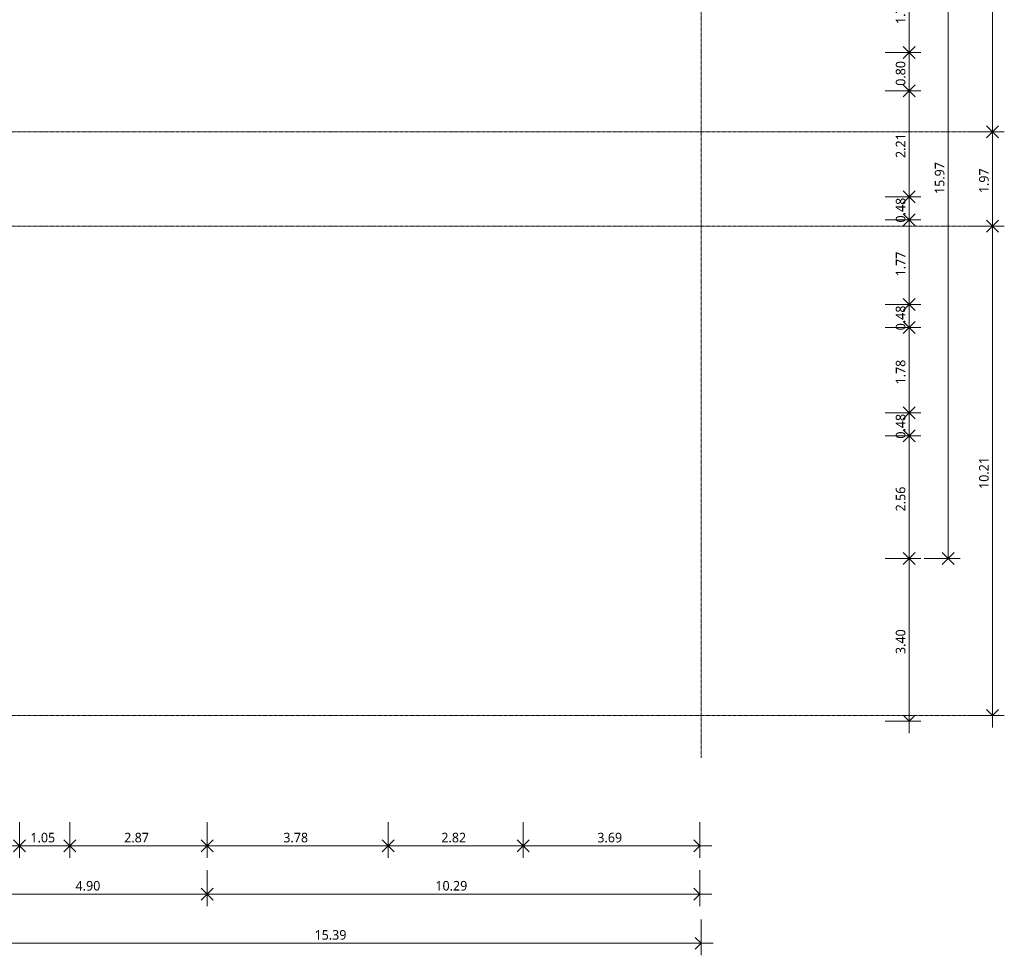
# Model space of a CAD drawing. Header units: millimetres. Extents: x -64334 to 32356, y -11421 to 53741.
# Tile 54 of 71: x 11807 to 32356, y -11371 to 8158. Entities that reach past the tile are written whole.
import ezdxf

# ---------------------------------------------------------------- set-up
doc = ezdxf.new("R2010")
doc.units = ezdxf.units.MM
doc.linetypes.add('Ligne de quadrillage', pattern=[22.225, 12.7, -3.175, 3.175, -3.175])
for name, color, linetype, lineweight in [('A-ANNO-DIMS', 211, 'Continuous', 9), ('A-ANNO-DIMS-100', 211, 'Continuous', 9), ('S-GRID', 1, 'Continuous', 9)]:
    doc.layers.add(name, color=color, linetype=linetype, lineweight=lineweight)
doc.styles.add('Trebuchet MS_B', font='txt', dxfattribs={"height": 200})
doc.dimstyles.new('Cotes_linéaires_rouge_2mm', dxfattribs={"dimscale": 304.8, "dimtxt": 206.190181, "dimasz": 0.410105, "dimexe": 0.82021, "dimexo": 0.0625, "dimgap": 0.065617, "dimtad": 1, "dimlfac": 0.001, "dimrnd": 0.01, "dimzin": 0, "dimdsep": 46, "dimtxsty": 'Trebuchet MS_B', "dimblk1": 'OPEN30', "dimblk2": 'OPEN30', "dimsah": 1, "dimcen": 0.09, "dimdle": 0.82021, "dimazin": 0, "dimtfac": 1, "dimtdec": 4, "dimtix": 1, "dimtmove": 0, "dimatfit": 3, "dimfxl": 1.64042, "dimfxlon": 1, "dimtvp": 1, "dimtolj": 1, "dimtzin": 0, "dimarcsym": 2})

# ---------------------------------------------------------------- blocks, each defined once
blk = doc.blocks.new('DIMBLOCK35-Niveau 00')
at = {"layer": 'A-ANNO-DIMS-100', "lineweight": 25}
for p, q in [((31181, 12883), (31056, 13008)), ((31181, 12883), (31306, 13008)), ((31181, 12883), (31056, 12758)), ((31181, 12883), (31306, 12758)), ((31181, -3087), (31056, -2962)), ((31181, -3087), (31306, -2962)), ((31181, -3087), (31056, -3212)), ((31181, -3087), (31306, -3212))]:
    blk.add_line(p, q, dxfattribs=at)
at = {"layer": 'A-ANNO-DIMS-100'}
for p, q in [((30681, 12883), (31431, 12883)), ((31181, 12883), (30681, 12883)), ((31181, 12883), (31181, -3087)), ((30681, -3087), (31431, -3087)), ((31181, -3087), (30681, -3087))]:
    blk.add_line(p, q, dxfattribs=at)
at = {"layer": 'A-ANNO-DIMS-100', "color": 0, "insert": (30905, 4519), "char_height": 200, "width": 910.03, "attachment_point": 1, "rotation": 90, "line_spacing_factor": 1.048425, "style": 'Trebuchet MS_B'}
blk.add_mtext('15.97', dxfattribs=at)
blk = doc.blocks.new('_Open30')
at = {"color": 0, "linetype": 'ByBlock', "lineweight": -2}
for p, q in [((-1, 0.27), (0, 0)), ((0, 0), (-1, -0.27)), ((0, 0), (-1, 0))]:
    blk.add_line(p, q, dxfattribs=at)
blk = doc.blocks.new('DIMBLOCK42-Niveau 00')
at = {"layer": 'A-ANNO-DIMS-100'}
for p, q in [((31606, 12812), (32356, 12812)), ((32106, 12812), (31606, 12812)), ((32106, 12812), (32106, 5819)), ((31606, 5819), (32356, 5819)), ((32106, 5819), (31606, 5819))]:
    blk.add_line(p, q, dxfattribs=at)
at = {"layer": 'A-ANNO-DIMS-100', "lineweight": 25}
for p, q in [((32106, 12812), (31981, 12937)), ((32106, 12812), (31981, 12687)), ((32106, 12812), (32231, 12937)), ((32106, 12812), (32231, 12687)), ((32106, 5819), (31981, 5944)), ((32106, 5819), (31981, 5694)), ((32106, 5819), (32231, 5944)), ((32106, 5819), (32231, 5694))]:
    blk.add_line(p, q, dxfattribs=at)
at = {"layer": 'A-ANNO-DIMS-100', "color": 0, "insert": (31830, 9018), "char_height": 200, "width": 712.93, "attachment_point": 1, "rotation": 90, "line_spacing_factor": 1.048425, "style": 'Trebuchet MS_B'}
blk.add_mtext('6.99', dxfattribs=at)
blk = doc.blocks.new('DIMBLOCK43-Niveau 00')
at = {"layer": 'A-ANNO-DIMS-100'}
for p, q in [((31606, 5819), (32356, 5819)), ((32106, 5819), (31606, 5819)), ((32106, 5819), (32106, 3849)), ((31606, 3849), (32356, 3849)), ((32106, 3849), (31606, 3849))]:
    blk.add_line(p, q, dxfattribs=at)
at = {"layer": 'A-ANNO-DIMS-100', "lineweight": 25}
for p, q in [((32106, 5819), (31981, 5944)), ((32106, 5819), (31981, 5694)), ((32106, 5819), (32231, 5944)), ((32106, 5819), (32231, 5694)), ((32106, 3849), (31981, 3974)), ((32106, 3849), (32231, 3974)), ((32106, 3849), (31981, 3724)), ((32106, 3849), (32231, 3724))]:
    blk.add_line(p, q, dxfattribs=at)
at = {"layer": 'A-ANNO-DIMS-100', "color": 0, "insert": (31830, 4537), "char_height": 200, "width": 712.93, "attachment_point": 1, "rotation": 90, "line_spacing_factor": 1.048425, "style": 'Trebuchet MS_B'}
blk.add_mtext('1.97', dxfattribs=at)
blk = doc.blocks.new('DIMBLOCK44-Niveau 00')
at = {"layer": 'A-ANNO-DIMS-100', "lineweight": 25}
for p, q in [((32106, 3849), (31981, 3974)), ((32106, 3849), (32231, 3974)), ((32106, 3849), (31981, 3724)), ((32106, 3849), (32231, 3724)), ((32106, -6364), (31981, -6239)), ((32106, -6364), (32231, -6239))]:
    blk.add_line(p, q, dxfattribs=at)
at = {"layer": 'A-ANNO-DIMS-100'}
for p, q in [((31606, 3849), (32356, 3849)), ((32106, 3849), (31606, 3849)), ((32106, 3849), (32106, -6614)), ((31606, -6364), (32356, -6364)), ((32106, -6364), (31606, -6364))]:
    blk.add_line(p, q, dxfattribs=at)
at = {"layer": 'A-ANNO-DIMS-100', "color": 0, "insert": (31830, -1637), "char_height": 200, "width": 910.03, "attachment_point": 1, "rotation": 90, "line_spacing_factor": 1.048425, "style": 'Trebuchet MS_B'}
blk.add_mtext('10.21', dxfattribs=at)
blk = doc.blocks.new('DIMBLOCK56-Niveau 00')
at = {"layer": 'A-ANNO-DIMS-100'}
for p, q in [((10646, -10621), (10646, -11371)), ((10646, -11121), (10646, -10621)), ((26032, -10621), (26032, -11371)), ((26032, -11121), (26032, -10621)), ((10646, -11121), (26282, -11121))]:
    blk.add_line(p, q, dxfattribs=at)
at = {"layer": 'A-ANNO-DIMS-100', "lineweight": 25}
for p, q in [((10646, -11121), (10521, -10996)), ((10646, -11121), (10771, -10996)), ((26032, -11121), (25907, -10996)), ((10646, -11121), (10521, -11246)), ((10646, -11121), (10771, -11246)), ((26032, -11121), (25907, -11246))]:
    blk.add_line(p, q, dxfattribs=at)
at = {"layer": 'A-ANNO-DIMS-100', "color": 0, "insert": (17960, -10845), "char_height": 200, "width": 910.03, "attachment_point": 1, "line_spacing_factor": 1.048425, "style": 'Trebuchet MS_B'}
blk.add_mtext('15.39', dxfattribs=at)
blk = doc.blocks.new('DIMBLOCK64-Niveau 00')
at = {"layer": 'A-ANNO-DIMS-100'}
for p, q in [((10821, -9595), (10821, -10345)), ((10821, -10095), (10821, -9595)), ((15719, -9595), (15719, -10345)), ((15719, -10095), (15719, -9595)), ((10821, -10095), (15719, -10095))]:
    blk.add_line(p, q, dxfattribs=at)
at = {"layer": 'A-ANNO-DIMS-100', "lineweight": 25}
for p, q in [((10821, -10095), (10696, -9970)), ((10821, -10095), (10946, -9970)), ((15719, -10095), (15594, -9970)), ((15719, -10095), (15844, -9970)), ((10821, -10095), (10696, -10220)), ((10821, -10095), (10946, -10220)), ((15719, -10095), (15594, -10220)), ((15719, -10095), (15844, -10220))]:
    blk.add_line(p, q, dxfattribs=at)
at = {"layer": 'A-ANNO-DIMS-100', "color": 0, "insert": (12973, -9819), "char_height": 200, "width": 712.93, "attachment_point": 1, "line_spacing_factor": 1.048425, "style": 'Trebuchet MS_B'}
blk.add_mtext('4.90', dxfattribs=at)
blk = doc.blocks.new('DIMBLOCK65-Niveau 00')
at = {"layer": 'A-ANNO-DIMS-100'}
for p, q in [((15719, -9595), (15719, -10345)), ((15719, -10095), (15719, -9595)), ((26004, -9595), (26004, -10345)), ((26004, -10095), (26004, -9595)), ((15719, -10095), (26254, -10095))]:
    blk.add_line(p, q, dxfattribs=at)
at = {"layer": 'A-ANNO-DIMS-100', "lineweight": 25}
for p, q in [((15719, -10095), (15594, -9970)), ((15719, -10095), (15844, -9970)), ((26004, -10095), (25879, -9970)), ((15719, -10095), (15594, -10220)), ((15719, -10095), (15844, -10220)), ((26004, -10095), (25879, -10220))]:
    blk.add_line(p, q, dxfattribs=at)
at = {"layer": 'A-ANNO-DIMS-100', "color": 0, "insert": (20482, -9819), "char_height": 200, "width": 910.03, "attachment_point": 1, "line_spacing_factor": 1.048425, "style": 'Trebuchet MS_B'}
blk.add_mtext('10.29', dxfattribs=at)
blk = doc.blocks.new('DIMBLOCK115-Niveau 00')
at = {"layer": 'A-ANNO-DIMS-100'}
for p, q in [((9787, -8589), (9787, -9339)), ((9787, -9089), (9787, -8589)), ((11802, -8589), (11802, -9339)), ((11802, -9089), (11802, -8589)), ((9787, -9089), (11802, -9089))]:
    blk.add_line(p, q, dxfattribs=at)
at = {"layer": 'A-ANNO-DIMS-100', "lineweight": 25}
for p, q in [((9787, -9089), (9662, -8964)), ((9787, -9089), (9912, -8964)), ((11802, -9089), (11677, -8964)), ((11802, -9089), (11927, -8964)), ((9787, -9089), (9662, -9214)), ((9787, -9089), (9912, -9214)), ((11802, -9089), (11677, -9214)), ((11802, -9089), (11927, -9214))]:
    blk.add_line(p, q, dxfattribs=at)
at = {"layer": 'A-ANNO-DIMS-100', "color": 0, "insert": (10498, -8814), "char_height": 200, "width": 712.93, "attachment_point": 1, "line_spacing_factor": 1.048425, "style": 'Trebuchet MS_B'}
blk.add_mtext('2.01', dxfattribs=at)
blk = doc.blocks.new('DIMBLOCK116-Niveau 00')
at = {"layer": 'A-ANNO-DIMS-100'}
for p, q in [((11802, -8589), (11802, -9339)), ((11802, -9089), (11802, -8589)), ((12852, -8589), (12852, -9339)), ((12852, -9089), (12852, -8589)), ((11802, -9089), (12852, -9089))]:
    blk.add_line(p, q, dxfattribs=at)
at = {"layer": 'A-ANNO-DIMS-100', "lineweight": 25}
for p, q in [((11802, -9089), (11677, -8964)), ((11802, -9089), (11927, -8964)), ((12852, -9089), (12727, -8964)), ((12852, -9089), (12977, -8964)), ((11802, -9089), (11677, -9214)), ((11802, -9089), (11927, -9214)), ((12852, -9089), (12727, -9214)), ((12852, -9089), (12977, -9214))]:
    blk.add_line(p, q, dxfattribs=at)
at = {"layer": 'A-ANNO-DIMS-100', "color": 0, "insert": (12030, -8814), "char_height": 200, "width": 712.93, "attachment_point": 1, "line_spacing_factor": 1.048425, "style": 'Trebuchet MS_B'}
blk.add_mtext('1.05', dxfattribs=at)
blk = doc.blocks.new('DIMBLOCK117-Niveau 00')
at = {"layer": 'A-ANNO-DIMS-100'}
for p, q in [((12852, -8589), (12852, -9339)), ((12852, -9089), (12852, -8589)), ((15719, -8589), (15719, -9339)), ((15719, -9089), (15719, -8589)), ((12852, -9089), (15719, -9089))]:
    blk.add_line(p, q, dxfattribs=at)
at = {"layer": 'A-ANNO-DIMS-100', "lineweight": 25}
for p, q in [((12852, -9089), (12727, -8964)), ((12852, -9089), (12977, -8964)), ((15719, -9089), (15594, -8964)), ((15719, -9089), (15844, -8964)), ((12852, -9089), (12727, -9214)), ((12852, -9089), (12977, -9214)), ((15719, -9089), (15594, -9214)), ((15719, -9089), (15844, -9214))]:
    blk.add_line(p, q, dxfattribs=at)
at = {"layer": 'A-ANNO-DIMS-100', "color": 0, "insert": (13988, -8814), "char_height": 200, "width": 712.93, "attachment_point": 1, "line_spacing_factor": 1.048425, "style": 'Trebuchet MS_B'}
blk.add_mtext('2.87', dxfattribs=at)
blk = doc.blocks.new('DIMBLOCK118-Niveau 00')
at = {"layer": 'A-ANNO-DIMS-100'}
for p, q in [((15719, -8589), (15719, -9339)), ((15719, -9089), (15719, -8589)), ((19494, -8589), (19494, -9339)), ((19494, -9089), (19494, -8589)), ((15719, -9089), (19494, -9089))]:
    blk.add_line(p, q, dxfattribs=at)
at = {"layer": 'A-ANNO-DIMS-100', "lineweight": 25}
for p, q in [((15719, -9089), (15594, -8964)), ((15719, -9089), (15844, -8964)), ((19494, -9089), (19369, -8964)), ((19494, -9089), (19619, -8964)), ((15719, -9089), (15594, -9214)), ((15719, -9089), (15844, -9214)), ((19494, -9089), (19369, -9214)), ((19494, -9089), (19619, -9214))]:
    blk.add_line(p, q, dxfattribs=at)
at = {"layer": 'A-ANNO-DIMS-100', "color": 0, "insert": (17309, -8814), "char_height": 200, "width": 712.93, "attachment_point": 1, "line_spacing_factor": 1.048425, "style": 'Trebuchet MS_B'}
blk.add_mtext('3.78', dxfattribs=at)
blk = doc.blocks.new('DIMBLOCK119-Niveau 00')
at = {"layer": 'A-ANNO-DIMS-100'}
for p, q in [((19494, -8589), (19494, -9339)), ((19494, -9089), (19494, -8589)), ((22314, -8589), (22314, -9339)), ((22314, -9089), (22314, -8589)), ((19494, -9089), (22314, -9089))]:
    blk.add_line(p, q, dxfattribs=at)
at = {"layer": 'A-ANNO-DIMS-100', "lineweight": 25}
for p, q in [((19494, -9089), (19369, -8964)), ((19494, -9089), (19619, -8964)), ((22314, -9089), (22189, -8964)), ((22314, -9089), (22439, -8964)), ((19494, -9089), (19369, -9214)), ((19494, -9089), (19619, -9214)), ((22314, -9089), (22189, -9214)), ((22314, -9089), (22439, -9214))]:
    blk.add_line(p, q, dxfattribs=at)
at = {"layer": 'A-ANNO-DIMS-100', "color": 0, "insert": (20607, -8814), "char_height": 200, "width": 712.93, "attachment_point": 1, "line_spacing_factor": 1.048425, "style": 'Trebuchet MS_B'}
blk.add_mtext('2.82', dxfattribs=at)
blk = doc.blocks.new('DIMBLOCK120-Niveau 00')
at = {"layer": 'A-ANNO-DIMS-100'}
for p, q in [((22314, -8589), (22314, -9339)), ((22314, -9089), (22314, -8589)), ((26004, -8589), (26004, -9339)), ((26004, -9089), (26004, -8589)), ((22314, -9089), (26254, -9089))]:
    blk.add_line(p, q, dxfattribs=at)
at = {"layer": 'A-ANNO-DIMS-100', "lineweight": 25}
for p, q in [((22314, -9089), (22189, -8964)), ((22314, -9089), (22439, -8964)), ((26004, -9089), (25879, -8964)), ((22314, -9089), (22189, -9214)), ((22314, -9089), (22439, -9214)), ((26004, -9089), (25879, -9214))]:
    blk.add_line(p, q, dxfattribs=at)
at = {"layer": 'A-ANNO-DIMS-100', "color": 0, "insert": (23862, -8814), "char_height": 200, "width": 712.93, "attachment_point": 1, "line_spacing_factor": 1.048425, "style": 'Trebuchet MS_B'}
blk.add_mtext('3.69', dxfattribs=at)
blk = doc.blocks.new('DIMBLOCK137-Niveau 00')
at = {"layer": 'A-ANNO-DIMS-100'}
for p, q in [((29867, 9255), (30617, 9255)), ((30367, 9255), (29867, 9255)), ((30367, 9255), (30367, 7475)), ((29867, 7475), (30617, 7475)), ((30367, 7475), (29867, 7475))]:
    blk.add_line(p, q, dxfattribs=at)
at = {"layer": 'A-ANNO-DIMS-100', "lineweight": 25}
for p, q in [((30367, 9255), (30242, 9380)), ((30367, 9255), (30242, 9130)), ((30367, 9255), (30492, 9380)), ((30367, 9255), (30492, 9130)), ((30367, 7475), (30242, 7600)), ((30367, 7475), (30242, 7350)), ((30367, 7475), (30492, 7600)), ((30367, 7475), (30492, 7350))]:
    blk.add_line(p, q, dxfattribs=at)
at = {"layer": 'A-ANNO-DIMS-100', "color": 0, "insert": (30091, 8068), "char_height": 200, "width": 712.93, "attachment_point": 1, "rotation": 90, "line_spacing_factor": 1.048425, "style": 'Trebuchet MS_B'}
blk.add_mtext('1.78', dxfattribs=at)
blk = doc.blocks.new('DIMBLOCK138-Niveau 00')
at = {"layer": 'A-ANNO-DIMS-100'}
for p, q in [((29867, 7475), (30617, 7475)), ((30367, 7475), (29867, 7475)), ((30367, 7475), (30367, 6675)), ((29867, 6675), (30617, 6675)), ((30367, 6675), (29867, 6675))]:
    blk.add_line(p, q, dxfattribs=at)
at = {"layer": 'A-ANNO-DIMS-100', "lineweight": 25}
for p, q in [((30367, 7475), (30242, 7600)), ((30367, 7475), (30242, 7350)), ((30367, 7475), (30492, 7600)), ((30367, 7475), (30492, 7350)), ((30367, 6675), (30242, 6800)), ((30367, 6675), (30492, 6800)), ((30367, 6675), (30242, 6550)), ((30367, 6675), (30492, 6550))]:
    blk.add_line(p, q, dxfattribs=at)
at = {"layer": 'A-ANNO-DIMS-100', "color": 0, "insert": (30091, 6778), "char_height": 200, "width": 712.93, "attachment_point": 1, "rotation": 90, "line_spacing_factor": 1.048425, "style": 'Trebuchet MS_B'}
blk.add_mtext('0.80', dxfattribs=at)
blk = doc.blocks.new('DIMBLOCK139-Niveau 00')
at = {"layer": 'A-ANNO-DIMS-100', "lineweight": 25}
for p, q in [((30367, 6675), (30242, 6800)), ((30367, 6675), (30492, 6800)), ((30367, 6675), (30242, 6550)), ((30367, 6675), (30492, 6550)), ((30367, 4461), (30242, 4586)), ((30367, 4461), (30492, 4586)), ((30367, 4461), (30242, 4336)), ((30367, 4461), (30492, 4336))]:
    blk.add_line(p, q, dxfattribs=at)
at = {"layer": 'A-ANNO-DIMS-100'}
for p, q in [((29867, 6675), (30617, 6675)), ((30367, 6675), (29867, 6675)), ((30367, 6675), (30367, 4461)), ((29867, 4461), (30617, 4461)), ((30367, 4461), (29867, 4461))]:
    blk.add_line(p, q, dxfattribs=at)
at = {"layer": 'A-ANNO-DIMS-100', "color": 0, "insert": (30091, 5271), "char_height": 200, "width": 712.93, "attachment_point": 1, "rotation": 90, "line_spacing_factor": 1.048425, "style": 'Trebuchet MS_B'}
blk.add_mtext('2.21', dxfattribs=at)
blk = doc.blocks.new('DIMBLOCK140-Niveau 00')
at = {"layer": 'A-ANNO-DIMS-100', "lineweight": 25}
for p, q in [((30367, 4461), (30242, 4586)), ((30367, 4461), (30492, 4586)), ((30367, 4461), (30242, 4336)), ((30367, 4461), (30492, 4336)), ((30367, 3981), (30242, 4106)), ((30367, 3981), (30242, 3856)), ((30367, 3981), (30492, 4106)), ((30367, 3981), (30492, 3856))]:
    blk.add_line(p, q, dxfattribs=at)
at = {"layer": 'A-ANNO-DIMS-100'}
for p, q in [((29867, 4461), (30617, 4461)), ((30367, 4461), (29867, 4461)), ((30367, 4461), (30367, 3981)), ((29867, 3981), (30617, 3981)), ((30367, 3981), (29867, 3981))]:
    blk.add_line(p, q, dxfattribs=at)
at = {"layer": 'A-ANNO-DIMS-100', "color": 0, "insert": (30091, 3924), "char_height": 200, "width": 712.93, "attachment_point": 1, "rotation": 90, "line_spacing_factor": 1.048425, "style": 'Trebuchet MS_B'}
blk.add_mtext('0.48', dxfattribs=at)
blk = doc.blocks.new('DIMBLOCK141-Niveau 00')
at = {"layer": 'A-ANNO-DIMS-100'}
for p, q in [((29867, 3981), (30617, 3981)), ((30367, 3981), (29867, 3981)), ((30367, 3981), (30367, 2211)), ((29867, 2211), (30617, 2211)), ((30367, 2211), (29867, 2211))]:
    blk.add_line(p, q, dxfattribs=at)
at = {"layer": 'A-ANNO-DIMS-100', "lineweight": 25}
for p, q in [((30367, 3981), (30242, 4106)), ((30367, 3981), (30242, 3856)), ((30367, 3981), (30492, 4106)), ((30367, 3981), (30492, 3856)), ((30367, 2211), (30242, 2336)), ((30367, 2211), (30492, 2336)), ((30367, 2211), (30242, 2086)), ((30367, 2211), (30492, 2086))]:
    blk.add_line(p, q, dxfattribs=at)
at = {"layer": 'A-ANNO-DIMS-100', "color": 0, "insert": (30091, 2799), "char_height": 200, "width": 712.93, "attachment_point": 1, "rotation": 90, "line_spacing_factor": 1.048425, "style": 'Trebuchet MS_B'}
blk.add_mtext('1.77', dxfattribs=at)
blk = doc.blocks.new('DIMBLOCK142-Niveau 00')
at = {"layer": 'A-ANNO-DIMS-100', "lineweight": 25}
for p, q in [((30367, 2211), (30242, 2336)), ((30367, 2211), (30492, 2336)), ((30367, 2211), (30242, 2086)), ((30367, 2211), (30492, 2086)), ((30367, 1731), (30242, 1856)), ((30367, 1731), (30492, 1856)), ((30367, 1731), (30242, 1606)), ((30367, 1731), (30492, 1606))]:
    blk.add_line(p, q, dxfattribs=at)
at = {"layer": 'A-ANNO-DIMS-100'}
for p, q in [((29867, 2211), (30617, 2211)), ((30367, 2211), (29867, 2211)), ((30367, 2211), (30367, 1731)), ((29867, 1731), (30617, 1731)), ((30367, 1731), (29867, 1731))]:
    blk.add_line(p, q, dxfattribs=at)
at = {"layer": 'A-ANNO-DIMS-100', "color": 0, "insert": (30091, 1674), "char_height": 200, "width": 712.93, "attachment_point": 1, "rotation": 90, "line_spacing_factor": 1.048425, "style": 'Trebuchet MS_B'}
blk.add_mtext('0.48', dxfattribs=at)
blk = doc.blocks.new('DIMBLOCK143-Niveau 00')
at = {"layer": 'A-ANNO-DIMS-100', "lineweight": 25}
for p, q in [((30367, 1731), (30242, 1856)), ((30367, 1731), (30492, 1856)), ((30367, 1731), (30242, 1606)), ((30367, 1731), (30492, 1606)), ((30367, -50), (30242, 75)), ((30367, -50), (30492, 75)), ((30367, -50), (30242, -175)), ((30367, -50), (30492, -175))]:
    blk.add_line(p, q, dxfattribs=at)
at = {"layer": 'A-ANNO-DIMS-100'}
for p, q in [((29867, 1731), (30617, 1731)), ((30367, 1731), (29867, 1731)), ((30367, 1731), (30367, -50)), ((29867, -50), (30617, -50)), ((30367, -50), (29867, -50))]:
    blk.add_line(p, q, dxfattribs=at)
at = {"layer": 'A-ANNO-DIMS-100', "color": 0, "insert": (30091, 543), "char_height": 200, "width": 712.93, "attachment_point": 1, "rotation": 90, "line_spacing_factor": 1.048425, "style": 'Trebuchet MS_B'}
blk.add_mtext('1.78', dxfattribs=at)
blk = doc.blocks.new('DIMBLOCK144-Niveau 00')
at = {"layer": 'A-ANNO-DIMS-100', "lineweight": 25}
for p, q in [((30367, -50), (30242, 75)), ((30367, -50), (30492, 75)), ((30367, -50), (30242, -175)), ((30367, -50), (30492, -175)), ((30367, -530), (30242, -405)), ((30367, -530), (30492, -405)), ((30367, -530), (30242, -655)), ((30367, -530), (30492, -655))]:
    blk.add_line(p, q, dxfattribs=at)
at = {"layer": 'A-ANNO-DIMS-100'}
for p, q in [((29867, -50), (30617, -50)), ((30367, -50), (29867, -50)), ((30367, -50), (30367, -530)), ((29867, -530), (30617, -530)), ((30367, -530), (29867, -530))]:
    blk.add_line(p, q, dxfattribs=at)
at = {"layer": 'A-ANNO-DIMS-100', "color": 0, "insert": (30091, -587), "char_height": 200, "width": 712.93, "attachment_point": 1, "rotation": 90, "line_spacing_factor": 1.048425, "style": 'Trebuchet MS_B'}
blk.add_mtext('0.48', dxfattribs=at)
blk = doc.blocks.new('DIMBLOCK145-Niveau 00')
at = {"layer": 'A-ANNO-DIMS-100', "lineweight": 25}
for p, q in [((30367, -530), (30242, -405)), ((30367, -530), (30492, -405)), ((30367, -530), (30242, -655)), ((30367, -530), (30492, -655)), ((30367, -3087), (30242, -2962)), ((30367, -3087), (30492, -2962)), ((30367, -3087), (30242, -3212)), ((30367, -3087), (30492, -3212))]:
    blk.add_line(p, q, dxfattribs=at)
at = {"layer": 'A-ANNO-DIMS-100'}
for p, q in [((29867, -530), (30617, -530)), ((30367, -530), (29867, -530)), ((30367, -530), (30367, -3087)), ((29867, -3087), (30617, -3087)), ((30367, -3087), (29867, -3087))]:
    blk.add_line(p, q, dxfattribs=at)
at = {"layer": 'A-ANNO-DIMS-100', "color": 0, "insert": (30091, -2106), "char_height": 200, "width": 712.93, "attachment_point": 1, "rotation": 90, "line_spacing_factor": 1.048425, "style": 'Trebuchet MS_B'}
blk.add_mtext('2.56', dxfattribs=at)
blk = doc.blocks.new('DIMBLOCK146-Niveau 00')
at = {"layer": 'A-ANNO-DIMS-100', "lineweight": 25}
for p, q in [((30367, -3087), (30242, -2962)), ((30367, -3087), (30492, -2962)), ((30367, -3087), (30242, -3212)), ((30367, -3087), (30492, -3212)), ((30367, -6484), (30242, -6359)), ((30367, -6484), (30492, -6359))]:
    blk.add_line(p, q, dxfattribs=at)
at = {"layer": 'A-ANNO-DIMS-100'}
for p, q in [((29867, -3087), (30617, -3087)), ((30367, -3087), (29867, -3087)), ((30367, -3087), (30367, -6734)), ((29867, -6484), (30617, -6484)), ((30367, -6484), (29867, -6484))]:
    blk.add_line(p, q, dxfattribs=at)
at = {"layer": 'A-ANNO-DIMS-100', "color": 0, "insert": (30091, -5083), "char_height": 200, "width": 712.93, "attachment_point": 1, "rotation": 90, "line_spacing_factor": 1.048425, "style": 'Trebuchet MS_B'}
blk.add_mtext('3.40', dxfattribs=at)

msp = doc.modelspace()

# ---------------------------------------------------------------- linework, layer by layer
at = {"layer": 'S-GRID', "linetype": 'Ligne de quadrillage', "lineweight": 18}
for p, q in [((26031.644, -7247.936), (26031.644, 51986.924)), ((-63034.151, 5818.989), (31922.827, 5818.989)), ((-63034.151, 3848.989), (31922.827, 3848.989)), ((-63034.151, -6364.063), (31922.827, -6364.063))]:
    msp.add_line(p, q, dxfattribs=at)

# ---------------------------------------------------------------- dimensions: what is measured, and where the dimension line sits
at = {"layer": 'A-ANNO-DIMS'}
for base, p1, p2, angle, override, picture, middle in [((31181.123, -3087.468), (30681.123, 12882.877), (30681.123, -3087.468), 90, {"dimpost": '<>', "dimfxl": 15970.344974}, 'DIMBLOCK35-Niveau 00', (31057.352, 4897.704)), ((32105.669, 5818.989), (31605.669, 12811.551), (31605.669, 5818.989), 90, {"dimpost": '<>', "dimfxl": 6992.562161}, 'DIMBLOCK42-Niveau 00', (31981.696, 9315.27)), ((30367.304, 7475.205), (29867.304, 9255.205), (29867.304, 7475.205), 90, {"dimpost": '<>', "dimfxl": 1780.000002}, 'DIMBLOCK137-Niveau 00', (30243.533, 8365.205)), ((30367.304, 6675.205), (29867.304, 7475.205), (29867.304, 6675.205), 90, {"dimpost": '<>', "dimfxl": 800}, 'DIMBLOCK138-Niveau 00', (30243.533, 7075.205)), ((30367.304, 4461.246), (29867.304, 6675.205), (29867.304, 4461.246), 90, {"dimpost": '<>', "dimfxl": 2213.958985}, 'DIMBLOCK139-Niveau 00', (30243.533, 5568.225)), ((32105.669, 3848.989), (31605.669, 5818.989), (31605.669, 3848.989), 90, {"dimpost": '<>', "dimfxl": 1969.999999}, 'DIMBLOCK43-Niveau 00', (31981.898, 4833.989)), ((30367.304, 3981.246), (29867.304, 4461.246), (29867.304, 3981.246), 90, {"dimpost": '<>', "dimfxl": 480}, 'DIMBLOCK140-Niveau 00', (30243.533, 4221.246)), ((30367.304, 2210.673), (29867.304, 3981.246), (29867.304, 2210.673), 90, {"dimpost": '<>', "dimfxl": 1770.572666}, 'DIMBLOCK141-Niveau 00', (30243.937, 3095.96)), ((32105.669, -6364.063), (31605.669, 3848.989), (31605.669, -6364.063), 90, {"dimpost": '<>', "dimfxl": 10213.05267}, 'DIMBLOCK44-Niveau 00', (31981.898, -1257.537)), ((30367.304, 1730.673), (29867.304, 2210.673), (29867.304, 1730.673), 90, {"dimpost": '<>', "dimfxl": 480}, 'DIMBLOCK142-Niveau 00', (30243.533, 1970.673)), ((30367.304, -50.268), (29867.304, 1730.673), (29867.304, -50.268), 90, {"dimpost": '<>', "dimfxl": 1780.941072}, 'DIMBLOCK143-Niveau 00', (30243.533, 840.203)), ((30367.304, -530.268), (29867.304, -50.268), (29867.304, -530.268), 90, {"dimpost": '<>', "dimfxl": 480}, 'DIMBLOCK144-Niveau 00', (30243.533, -290.268)), ((30367.304, -3087.468), (29867.304, -530.268), (29867.304, -3087.468), 90, {"dimpost": '<>', "dimfxl": 2557.200423}, 'DIMBLOCK145-Niveau 00', (30243.331, -1808.868)), ((30367.304, -6484.335), (29867.304, -3087.468), (29867.304, -6484.335), 90, {"dimpost": '<>', "dimfxl": 3396.866714}, 'DIMBLOCK146-Niveau 00', (30243.533, -4785.902)), ((15718.952, -10095.021), (10820.885, -9595.021), (15718.952, -9595.021), 0, {"dimpost": '<>', "dimfxl": 4898.06673}, 'DIMBLOCK64-Niveau 00', (13269.918, -9971.25)), ((26004.376, -10095.021), (15718.952, -9595.021), (26004.376, -9595.021), 0, {"dimpost": '<>', "dimfxl": 10285.42485}, 'DIMBLOCK65-Niveau 00', (20861.664, -9971.25)), ((26031.644, -11121.022), (10645.885, -10621.022), (26031.644, -10621.022), 0, {"dimpost": '<>', "dimfxl": 15385.759565}, 'DIMBLOCK56-Niveau 00', (18338.765, -10997.251))]:
    dim = msp.add_linear_dim(base=base, p1=p1, p2=p2, angle=angle, dimstyle='Cotes_linéaires_rouge_2mm', override=override, dxfattribs=at)
    dim.commit()
    dim.dimension.update_dxf_attribs({"geometry": picture, "text_midpoint": middle})
for base, p1, p2, override, picture, middle in [((11801.918, -9089.47), (9787.298, -8589.47), (11801.918, -8589.47), {"dimpost": '<>', "dimfxl": 2014.619152}, 'DIMBLOCK115-Niveau 00', (10794.608, -8965.699)), ((12851.918, -9089.47), (11801.918, -8589.47), (12851.918, -8589.47), {"dimpost": '<>', "dimfxl": 1050}, 'DIMBLOCK116-Niveau 00', (12326.918, -8965.699)), ((15718.952, -9089.47), (12851.918, -8589.47), (15718.952, -8589.47), {"dimpost": '<>', "dimfxl": 2867.033944}, 'DIMBLOCK117-Niveau 00', (14285.435, -8965.699)), ((19493.9518, -9089.4697), (15718.9516, -8589.4697), (19493.9518, -8589.4697), {"dimpost": '<>', "dimfxl": 3775.000201}, 'DIMBLOCK118-Niveau 00', (17606.4517, -8965.6986)), ((22313.952, -9089.47), (19493.952, -8589.47), (22313.952, -8589.47), {"dimpost": '<>', "dimfxl": 2820}, 'DIMBLOCK119-Niveau 00', (20903.952, -8965.699)), ((26004.376, -9089.47), (22313.952, -8589.47), (26004.376, -8589.47), {"dimpost": '<>', "dimfxl": 3690.424649}, 'DIMBLOCK120-Niveau 00', (24159.164, -8965.497))]:
    dim = msp.add_linear_dim(base=base, p1=p1, p2=p2, dimstyle='Cotes_linéaires_rouge_2mm', override=override, dxfattribs=at)
    dim.commit()
    dim.dimension.update_dxf_attribs({"geometry": picture, "text_midpoint": middle})

doc.saveas('drawing.dxf')
